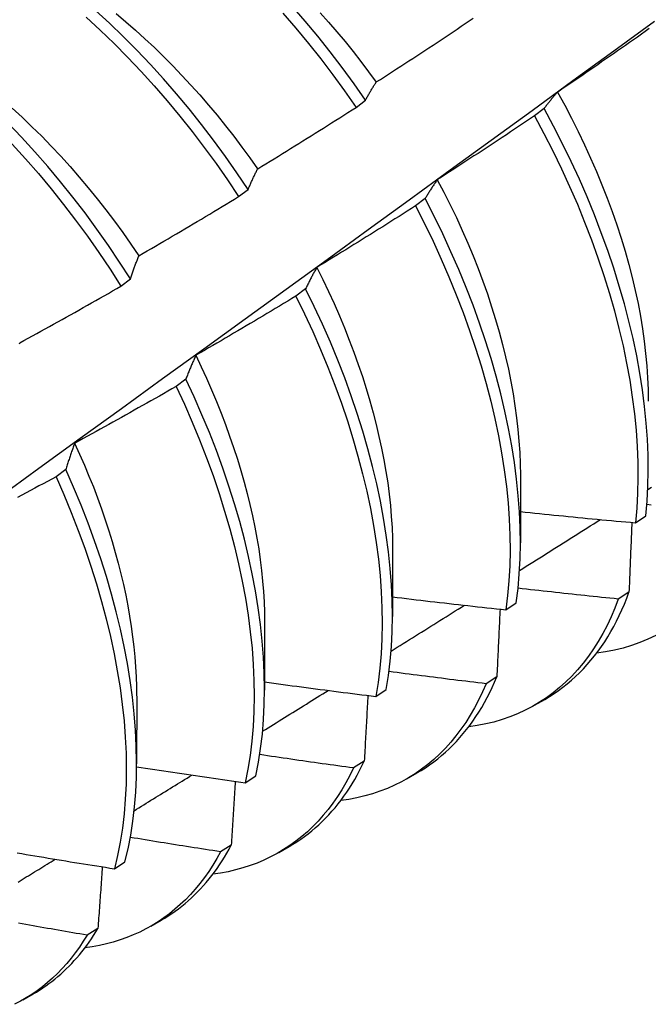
# Model space of a CAD drawing. Header units: inches. Extents: x 14 to 159, y 13 to 97.
# Tile 78 of 89: x 142.795 to 142.966, y 68.636 to 68.904. Entities that reach past the tile are written whole.
import ezdxf

# ---------------------------------------------------------------- set-up
doc = ezdxf.new("R2010")
doc.units = ezdxf.units.IN
doc.header["$MEASUREMENT"] = 0
doc.layers.add('Visible Edges(ANSI)', color=7, linetype='Continuous', lineweight=25)

msp = doc.modelspace()

# ---------------------------------------------------------------- linework, layer by layer
at = {"layer": 'Visible Edges(ANSI)'}
for p, q in [((142.88694, 68.88025), (142.88952, 68.88221)), ((142.93809, 68.87991), (142.93547, 68.87793)), ((142.85499, 68.85595), (142.85758, 68.85792)), ((142.9057, 68.8554), (142.90308, 68.85342)), ((142.82297, 68.8316), (142.82556, 68.83357)), ((142.87322, 68.83085), (142.87059, 68.82887)), ((142.84064, 68.80629), (142.838, 68.8043)), ((142.80796, 68.7817), (142.80531, 68.77972)), ((142.93166, 68.78019), (142.93163, 68.76175)), ((142.96293, 68.76722), (142.96577, 68.76914)), ((142.89686, 68.76015), (142.89683, 68.74171)), ((142.96117, 68.74833), (142.95827, 68.74646)), ((142.92766, 68.74354), (142.93052, 68.74545)), ((142.86206, 68.74011), (142.86203, 68.72167)), ((142.92521, 68.72527), (142.92231, 68.72342)), ((142.89229, 68.71995), (142.89515, 68.72185)), ((142.82726, 68.72007), (142.82724, 68.70163)), ((142.93548, 68.71755), (142.93829, 68.71916)), ((142.88915, 68.70234), (142.88623, 68.70049)), ((142.85679, 68.69646), (142.85966, 68.69836)), ((142.90068, 68.69751), (142.90349, 68.69913)), ((142.85298, 68.67952), (142.85005, 68.67768)), ((142.86588, 68.67747), (142.8687, 68.67909)), ((142.82118, 68.67308), (142.82406, 68.67496)), ((142.8167, 68.65683), (142.81376, 68.655)), ((142.83109, 68.65743), (142.8339, 68.65905)), ((142.79629, 68.63739), (142.7991, 68.63901))]:
    msp.add_line(p, q, dxfattribs=at)
at = {"layer": 'Visible Edges(ANSI)', "flags": 128}
for points in [[(142.75089, 68.90583), (142.75491, 68.90326), (142.75891, 68.90055), (142.76289, 68.89769), (142.76685, 68.89469), (142.77077, 68.89156), (142.77466, 68.8883), (142.77851, 68.88492), (142.78231, 68.88141), (142.78607, 68.87779), (142.78977, 68.87405), (142.79342, 68.87021), (142.797, 68.86626), (142.80052, 68.86222), (142.80396, 68.85808), (142.80734, 68.85385), (142.81063, 68.84955), (142.81385, 68.84516), (142.81698, 68.84071), (142.82002, 68.83618), (142.82297, 68.8316)], [(142.85758, 68.85792), (142.85454, 68.86244), (142.85141, 68.86689), (142.84819, 68.87128), (142.84489, 68.87558), (142.84152, 68.87981), (142.83807, 68.88394), (142.83455, 68.88799), (142.83097, 68.89193), (142.82732, 68.89577), (142.82362, 68.89951), (142.81986, 68.90313), (142.81606, 68.90663)], [(142.82169, 68.90576), (142.82432, 68.90355), (142.82693, 68.90127), (142.82951, 68.89893), (142.83206, 68.89652), (142.83459, 68.89405), (142.83709, 68.89152), (142.83957, 68.88894), (142.842, 68.8863), (142.84441, 68.88361), (142.84678, 68.88087), (142.84911, 68.87808), (142.8514, 68.87525), (142.85366, 68.87237), (142.85587, 68.86945), (142.85803, 68.8665), (142.86016, 68.8635)], [(142.86702, 68.90586), (142.87053, 68.90181), (142.87397, 68.89766), (142.87733, 68.89342), (142.88062, 68.88911), (142.88382, 68.88472), (142.88694, 68.88025)], [(142.88952, 68.88221), (142.88639, 68.88667), (142.88318, 68.89106), (142.87989, 68.89537), (142.87652, 68.8996), (142.87307, 68.90374), (142.86956, 68.90779)], [(142.8772, 68.90595), (142.87947, 68.90339), (142.88172, 68.90078), (142.88393, 68.89813), (142.88611, 68.89544), (142.88824, 68.89271), (142.89035, 68.88994), (142.89241, 68.88713)], [(142.72173, 68.72518), (142.73303, 68.73331), (142.74433, 68.74143), (142.75561, 68.74956), (142.76689, 68.75769), (142.77815, 68.76581), (142.7894, 68.77394), (142.80065, 68.78206), (142.81188, 68.79019), (142.82311, 68.79831), (142.83432, 68.80643), (142.84552, 68.81455), (142.85672, 68.82267), (142.8679, 68.83078), (142.87908, 68.83889), (142.89025, 68.847), (142.9014, 68.85511), (142.91255, 68.86322), (142.92369, 68.87132), (142.93482, 68.87942), (142.94594, 68.88752), (142.95705, 68.89561), (142.96815, 68.9037)], [(142.82556, 68.83357), (142.8226, 68.83815), (142.81955, 68.84267), (142.81642, 68.84712), (142.8132, 68.8515), (142.8099, 68.8558), (142.80652, 68.86002), (142.80306, 68.86415), (142.79954, 68.86818), (142.79595, 68.87212), (142.7923, 68.87596), (142.7886, 68.87969), (142.78484, 68.8833), (142.78103, 68.8868), (142.77718, 68.89017), (142.77329, 68.89342), (142.76936, 68.89654), (142.7654, 68.89953), (142.76142, 68.90238), (142.75742, 68.90508)], [(142.81354, 68.90475), (142.81734, 68.90124), (142.82109, 68.89761), (142.82479, 68.89387), (142.82843, 68.89002), (142.83201, 68.88606), (142.83552, 68.88201), (142.83897, 68.87787), (142.84233, 68.87364), (142.84563, 68.86933), (142.84884, 68.86494), (142.85196, 68.86048), (142.85499, 68.85595)], [(142.89244, 68.88715), (142.89355, 68.88786), (142.89466, 68.88857), (142.89576, 68.88928), (142.89686, 68.89), (142.89797, 68.89071), (142.89907, 68.89143), (142.90017, 68.89215), (142.90127, 68.89286), (142.90237, 68.89358), (142.90347, 68.8943), (142.90457, 68.89502), (142.90567, 68.89575), (142.90677, 68.89647), (142.90787, 68.89719), (142.90897, 68.89792), (142.91006, 68.89865), (142.91116, 68.89937), (142.91225, 68.9001), (142.91335, 68.90083), (142.91444, 68.90156), (142.91553, 68.90229), (142.91663, 68.90302), (142.91772, 68.90376), (142.91881, 68.90449)], [(142.9667, 68.90166), (142.96562, 68.9009), (142.96455, 68.90014), (142.96347, 68.89938), (142.96239, 68.89862), (142.96131, 68.89787), (142.96023, 68.89711), (142.95915, 68.89636), (142.95807, 68.8956), (142.95699, 68.89485), (142.95591, 68.8941), (142.95482, 68.89335), (142.95374, 68.8926), (142.95266, 68.89185), (142.95157, 68.8911), (142.95049, 68.89035), (142.9494, 68.88961), (142.94831, 68.88886), (142.94723, 68.88812), (142.94614, 68.88738), (142.94505, 68.88664), (142.94396, 68.8859), (142.94287, 68.88516), (142.94178, 68.88442)], [(142.88952, 68.88221), (142.88963, 68.88243), (142.88975, 68.88265), (142.88987, 68.88286), (142.88999, 68.88308), (142.89011, 68.88329), (142.89022, 68.88351), (142.89034, 68.88372), (142.89046, 68.88393), (142.89058, 68.88414), (142.8907, 68.88435), (142.89083, 68.88455), (142.89095, 68.88476), (142.89107, 68.88496), (142.89119, 68.88517), (142.89132, 68.88537), (142.89144, 68.88557), (142.89156, 68.88577), (142.89169, 68.88597), (142.89181, 68.88617), (142.89194, 68.88637), (142.89206, 68.88657), (142.89219, 68.88676), (142.89232, 68.88695), (142.89244, 68.88715)], [(142.94178, 68.88442), (142.94162, 68.88424), (142.94146, 68.88407), (142.9413, 68.88389), (142.94114, 68.88371), (142.94098, 68.88353), (142.94082, 68.88335), (142.94067, 68.88317), (142.94051, 68.88298), (142.94036, 68.8828), (142.9402, 68.88262), (142.94005, 68.88243), (142.93989, 68.88224), (142.93974, 68.88205), (142.93959, 68.88186), (142.93943, 68.88167), (142.93928, 68.88148), (142.93913, 68.88129), (142.93898, 68.8811), (142.93883, 68.8809), (142.93868, 68.88071), (142.93853, 68.88051), (142.93838, 68.88031), (142.93823, 68.88011), (142.93809, 68.87991)], [(142.94173, 68.88441), (142.94368, 68.88085), (142.94555, 68.87727), (142.94736, 68.87367), (142.94909, 68.87005), (142.95075, 68.86643), (142.95233, 68.8628), (142.95383, 68.85916), (142.95525, 68.85553), (142.9566, 68.8519), (142.95786, 68.84828), (142.95904, 68.84467), (142.96013, 68.84107), (142.96114, 68.83749), (142.96206, 68.83394), (142.96289, 68.8304), (142.96363, 68.8269), (142.96428, 68.82343), (142.96485, 68.81999), (142.96533, 68.81659), (142.96571, 68.81323), (142.96602, 68.80992), (142.96623, 68.80665), (142.96636, 68.80343), (142.96639, 68.80026)], [(142.7934, 68.88004), (142.7961, 68.87755), (142.79877, 68.87498), (142.80142, 68.87236), (142.80402, 68.86967), (142.8066, 68.86692), (142.80913, 68.86411), (142.81163, 68.86125), (142.81409, 68.85834), (142.8165, 68.85537), (142.81887, 68.85236), (142.82119, 68.8493), (142.82346, 68.8462), (142.82568, 68.84306), (142.82784, 68.83987)], [(142.86018, 68.86354), (142.8613, 68.86422), (142.86243, 68.86491), (142.86355, 68.86559), (142.86467, 68.86628), (142.86579, 68.86697), (142.86691, 68.86766), (142.86802, 68.86835), (142.86914, 68.86904), (142.87026, 68.86974), (142.87138, 68.87043), (142.87249, 68.87112), (142.87361, 68.87182), (142.87472, 68.87252), (142.87584, 68.87322), (142.87695, 68.87391), (142.87806, 68.87461), (142.87917, 68.87532), (142.88028, 68.87602), (142.8814, 68.87672), (142.88251, 68.87742), (142.88362, 68.87813), (142.88472, 68.87884), (142.88583, 68.87954), (142.88694, 68.88025)], [(142.96577, 68.76914), (142.96612, 68.77311), (142.96634, 68.77719), (142.96643, 68.78135), (142.96638, 68.7856), (142.9662, 68.78993), (142.96588, 68.79434), (142.96543, 68.79882), (142.96484, 68.80336), (142.96412, 68.80796), (142.96327, 68.81261), (142.96228, 68.81731), (142.96116, 68.82204), (142.95992, 68.82682), (142.95854, 68.83162), (142.95704, 68.83645), (142.95541, 68.84129), (142.95365, 68.84614), (142.95178, 68.851), (142.94978, 68.85586), (142.94767, 68.86071), (142.94544, 68.86555), (142.9431, 68.87036), (142.94065, 68.87515), (142.93809, 68.87991)], [(142.93547, 68.87793), (142.93438, 68.8772), (142.93329, 68.87646), (142.93219, 68.87573), (142.9311, 68.875), (142.93, 68.87427), (142.92891, 68.87354), (142.92781, 68.87281), (142.92671, 68.87208), (142.92561, 68.87135), (142.92451, 68.87063), (142.92341, 68.8699), (142.92231, 68.86918), (142.92121, 68.86845), (142.92011, 68.86773), (142.91901, 68.86701), (142.91791, 68.86629), (142.9168, 68.86557), (142.9157, 68.86485), (142.91459, 68.86414), (142.91349, 68.86342), (142.91238, 68.86271), (142.91128, 68.86199), (142.91017, 68.86128), (142.90906, 68.86057)], [(142.93547, 68.87793), (142.93803, 68.87317), (142.94047, 68.86838), (142.9428, 68.86356), (142.94502, 68.85872), (142.94713, 68.85387), (142.94911, 68.84901), (142.95098, 68.84416), (142.95272, 68.8393), (142.95434, 68.83446), (142.95584, 68.82964), (142.9572, 68.82484), (142.95844, 68.82006), (142.95955, 68.81533), (142.96052, 68.81063), (142.96137, 68.80599), (142.96208, 68.80139), (142.96265, 68.79686), (142.9631, 68.79238), (142.9634, 68.78798), (142.96358, 68.78366), (142.96362, 68.77941), (142.96352, 68.77525), (142.96329, 68.77119), (142.96293, 68.76722)], [(142.85758, 68.85792), (142.85768, 68.85817), (142.85779, 68.85841), (142.85789, 68.85866), (142.85799, 68.8589), (142.8581, 68.85914), (142.85821, 68.85938), (142.85831, 68.85962), (142.85842, 68.85986), (142.85852, 68.8601), (142.85863, 68.86034), (142.85874, 68.86057), (142.85885, 68.86081), (142.85896, 68.86104), (142.85907, 68.86127), (142.85918, 68.86151), (142.85929, 68.86174), (142.8594, 68.86196), (142.85951, 68.86219), (142.85962, 68.86242), (142.85973, 68.86265), (142.85984, 68.86287), (142.85996, 68.86309), (142.86007, 68.86332), (142.86018, 68.86354)], [(142.90906, 68.86057), (142.90892, 68.86037), (142.90877, 68.86016), (142.90862, 68.85996), (142.90848, 68.85975), (142.90834, 68.85954), (142.90819, 68.85933), (142.90805, 68.85912), (142.90791, 68.85891), (142.90776, 68.8587), (142.90762, 68.85849), (142.90748, 68.85827), (142.90734, 68.85806), (142.9072, 68.85784), (142.90706, 68.85763), (142.90692, 68.85741), (142.90679, 68.85719), (142.90665, 68.85697), (142.90651, 68.85675), (142.90637, 68.85653), (142.90624, 68.8563), (142.9061, 68.85608), (142.90597, 68.85585), (142.90583, 68.85563), (142.9057, 68.8554)], [(142.90903, 68.86055), (142.91083, 68.85713), (142.91255, 68.85369), (142.91421, 68.85024), (142.9158, 68.84678), (142.91732, 68.84332), (142.91877, 68.83985), (142.92014, 68.83638), (142.92144, 68.83292), (142.92266, 68.82946), (142.9238, 68.826), (142.92487, 68.82256), (142.92586, 68.81913), (142.92677, 68.81572), (142.92761, 68.81233), (142.92836, 68.80897), (142.92904, 68.80563), (142.92964, 68.80232), (142.93016, 68.79904), (142.93061, 68.79579), (142.93097, 68.79258), (142.93125, 68.78942), (142.93146, 68.7863), (142.93158, 68.78322), (142.93162, 68.7802)], [(142.82785, 68.83988), (142.82899, 68.84053), (142.83013, 68.84119), (142.83126, 68.84185), (142.8324, 68.84252), (142.83354, 68.84318), (142.83467, 68.84384), (142.8358, 68.8445), (142.83694, 68.84517), (142.83807, 68.84584), (142.8392, 68.8465), (142.84034, 68.84717), (142.84147, 68.84784), (142.8426, 68.84851), (142.84373, 68.84918), (142.84486, 68.84986), (142.84599, 68.85053), (142.84711, 68.8512), (142.84824, 68.85188), (142.84937, 68.85256), (142.85049, 68.85323), (142.85162, 68.85391), (142.85275, 68.85459), (142.85387, 68.85527), (142.85499, 68.85595)], [(142.93052, 68.74545), (142.931, 68.74933), (142.93134, 68.75331), (142.93155, 68.75739), (142.93163, 68.76156), (142.93157, 68.76582), (142.93138, 68.77015), (142.93106, 68.77456), (142.9306, 68.77905), (142.93, 68.78359), (142.92927, 68.78819), (142.92841, 68.79285), (142.92742, 68.79755), (142.92629, 68.80229), (142.92504, 68.80706), (142.92366, 68.81187), (142.92214, 68.8167), (142.92051, 68.82154), (142.91875, 68.82639), (142.91687, 68.83125), (142.91486, 68.83611), (142.91274, 68.84096), (142.91051, 68.84579), (142.90816, 68.85061), (142.9057, 68.8554)], [(142.90308, 68.85342), (142.90197, 68.85271), (142.90086, 68.852), (142.89975, 68.85129), (142.89863, 68.85059), (142.89752, 68.84988), (142.89641, 68.84918), (142.89529, 68.84848), (142.89418, 68.84778), (142.89306, 68.84708), (142.89195, 68.84638), (142.89083, 68.84568), (142.88972, 68.84498), (142.8886, 68.84428), (142.88748, 68.84359), (142.88636, 68.84289), (142.88524, 68.8422), (142.88412, 68.84151), (142.883, 68.84082), (142.88188, 68.84013), (142.88076, 68.83944), (142.87963, 68.83875), (142.87851, 68.83806), (142.87739, 68.83738), (142.87626, 68.83669)], [(142.90308, 68.85342), (142.90553, 68.84862), (142.90787, 68.84381), (142.9101, 68.83897), (142.91221, 68.83412), (142.9142, 68.82926), (142.91607, 68.82441), (142.91783, 68.81955), (142.91945, 68.81471), (142.92095, 68.80988), (142.92233, 68.80508), (142.92357, 68.80031), (142.92469, 68.79557), (142.92567, 68.79087), (142.92652, 68.78622), (142.92724, 68.78162), (142.92782, 68.77708), (142.92827, 68.77261), (142.92859, 68.7682), (142.92877, 68.76387), (142.92882, 68.75962), (142.92873, 68.75546), (142.92851, 68.75139), (142.92815, 68.74741), (142.92766, 68.74354)], [(142.82556, 68.83357), (142.82565, 68.83385), (142.82574, 68.83412), (142.82583, 68.8344), (142.82592, 68.83467), (142.82601, 68.83494), (142.82611, 68.83521), (142.8262, 68.83548), (142.82629, 68.83575), (142.82639, 68.83601), (142.82648, 68.83628), (142.82658, 68.83654), (142.82667, 68.83681), (142.82677, 68.83707), (142.82687, 68.83733), (142.82696, 68.83759), (142.82706, 68.83785), (142.82716, 68.8381), (142.82726, 68.83836), (142.82735, 68.83862), (142.82745, 68.83887), (142.82755, 68.83912), (142.82765, 68.83938), (142.82775, 68.83963), (142.82785, 68.83988)], [(142.87626, 68.83669), (142.87613, 68.83646), (142.876, 68.83623), (142.87587, 68.836), (142.87573, 68.83576), (142.8756, 68.83553), (142.87547, 68.83529), (142.87534, 68.83505), (142.87521, 68.83482), (142.87509, 68.83458), (142.87496, 68.83434), (142.87483, 68.83409), (142.8747, 68.83385), (142.87458, 68.83361), (142.87445, 68.83336), (142.87432, 68.83312), (142.8742, 68.83287), (142.87407, 68.83262), (142.87395, 68.83237), (142.87383, 68.83212), (142.8737, 68.83187), (142.87358, 68.83162), (142.87346, 68.83136), (142.87334, 68.83111), (142.87322, 68.83085)], [(142.87625, 68.8367), (142.87788, 68.83342), (142.87945, 68.83013), (142.88096, 68.82683), (142.8824, 68.82353), (142.88378, 68.82022), (142.88509, 68.81691), (142.88634, 68.8136), (142.88752, 68.8103), (142.88864, 68.807), (142.88968, 68.80371), (142.89066, 68.80043), (142.89157, 68.79717), (142.89241, 68.79393), (142.89317, 68.7907), (142.89387, 68.7875), (142.8945, 68.78433), (142.89505, 68.78118), (142.89553, 68.77806), (142.89594, 68.77498), (142.89627, 68.77193), (142.89652, 68.76893), (142.89671, 68.76596), (142.89681, 68.76304), (142.89684, 68.76016)], [(142.79545, 68.81617), (142.7966, 68.8168), (142.79776, 68.81743), (142.79891, 68.81807), (142.80006, 68.8187), (142.80121, 68.81934), (142.80236, 68.81997), (142.80351, 68.82061), (142.80466, 68.82125), (142.80581, 68.82189), (142.80696, 68.82253), (142.8081, 68.82317), (142.80925, 68.82381), (142.8104, 68.82446), (142.81154, 68.8251), (142.81269, 68.82575), (142.81383, 68.82639), (142.81498, 68.82704), (142.81612, 68.82769), (142.81726, 68.82834), (142.8184, 68.82899), (142.81955, 68.82964), (142.82069, 68.83029), (142.82183, 68.83095), (142.82297, 68.8316)], [(142.89515, 68.72185), (142.89575, 68.72564), (142.89622, 68.72952), (142.89656, 68.73351), (142.89676, 68.7376), (142.89683, 68.74177), (142.89677, 68.74603), (142.89657, 68.75037), (142.89623, 68.75479), (142.89577, 68.75927), (142.89516, 68.76382), (142.89443, 68.76843), (142.89356, 68.77308), (142.89256, 68.77779), (142.89142, 68.78253), (142.89016, 68.78731), (142.88877, 68.79212), (142.88725, 68.79694), (142.88561, 68.80179), (142.88384, 68.80664), (142.88195, 68.8115), (142.87994, 68.81636), (142.87781, 68.82121), (142.87557, 68.82604), (142.87322, 68.83085)], [(142.87059, 68.82887), (142.86946, 68.82819), (142.86833, 68.82751), (142.86721, 68.82683), (142.86608, 68.82615), (142.86495, 68.82547), (142.86382, 68.8248), (142.86269, 68.82412), (142.86156, 68.82345), (142.86043, 68.82277), (142.85929, 68.8221), (142.85816, 68.82143), (142.85703, 68.82076), (142.85589, 68.82009), (142.85476, 68.81942), (142.85362, 68.81876), (142.85249, 68.81809), (142.85135, 68.81742), (142.85022, 68.81676), (142.84908, 68.8161), (142.84794, 68.81544), (142.8468, 68.81478), (142.84566, 68.81412), (142.84452, 68.81346), (142.84338, 68.8128)], [(142.87059, 68.82887), (142.87293, 68.82405), (142.87517, 68.81922), (142.87729, 68.81437), (142.87929, 68.80951), (142.88117, 68.80465), (142.88293, 68.7998), (142.88456, 68.79496), (142.88607, 68.79013), (142.88745, 68.78533), (142.8887, 68.78055), (142.88983, 68.77581), (142.89082, 68.77111), (142.89168, 68.76646), (142.8924, 68.76185), (142.893, 68.75731), (142.89345, 68.75283), (142.89378, 68.74842), (142.89397, 68.74409), (142.89402, 68.73983), (142.89394, 68.73567), (142.89373, 68.73159), (142.89338, 68.72761), (142.8929, 68.72373), (142.89229, 68.71995)], [(142.79536, 68.81589), (142.79545, 68.81617)], [(142.84338, 68.8128), (142.84326, 68.81254), (142.84314, 68.81228), (142.84302, 68.81202), (142.8429, 68.81176), (142.84279, 68.81149), (142.84267, 68.81123), (142.84255, 68.81096), (142.84243, 68.8107), (142.84232, 68.81043), (142.8422, 68.81016), (142.84209, 68.80989), (142.84197, 68.80962), (142.84186, 68.80935), (142.84175, 68.80908), (142.84163, 68.8088), (142.84152, 68.80853), (142.84141, 68.80825), (142.8413, 68.80797), (142.84118, 68.8077), (142.84107, 68.80742), (142.84096, 68.80714), (142.84085, 68.80685), (142.84075, 68.80657), (142.84064, 68.80629)], [(142.84333, 68.8128), (142.84482, 68.80967), (142.84625, 68.80653), (142.84763, 68.80338), (142.84894, 68.80023), (142.8502, 68.79708), (142.8514, 68.79394), (142.85254, 68.79079), (142.85362, 68.78765), (142.85464, 68.78452), (142.85559, 68.78141), (142.85648, 68.7783), (142.8573, 68.77521), (142.85807, 68.77214), (142.85876, 68.76909), (142.85939, 68.76606), (142.85995, 68.76306), (142.86044, 68.76008), (142.86086, 68.75713), (142.86122, 68.75421), (142.86151, 68.75133), (142.86173, 68.74848), (142.86189, 68.74566), (142.86198, 68.74289), (142.86201, 68.74015)], [(142.838, 68.8043), (142.83686, 68.80365), (142.83571, 68.80299), (142.83457, 68.80234), (142.83343, 68.80169), (142.83228, 68.80104), (142.83114, 68.80039), (142.82999, 68.79974), (142.82884, 68.7991), (142.82769, 68.79845), (142.82655, 68.79781), (142.8254, 68.79716), (142.82425, 68.79652), (142.8231, 68.79588), (142.82195, 68.79524), (142.8208, 68.7946), (142.81965, 68.79396), (142.81849, 68.79332), (142.81734, 68.79269), (142.81619, 68.79205), (142.81504, 68.79142), (142.81388, 68.79078), (142.81273, 68.79015), (142.81157, 68.78952), (142.81041, 68.78889)], [(142.838, 68.8043), (142.84024, 68.79947), (142.84237, 68.79462), (142.84437, 68.78976), (142.84626, 68.7849), (142.84803, 68.78005), (142.84967, 68.7752), (142.85118, 68.77038), (142.85257, 68.76557), (142.85383, 68.76079), (142.85496, 68.75605), (142.85596, 68.75135), (142.85683, 68.74669), (142.85756, 68.74209), (142.85817, 68.73754), (142.85863, 68.73306), (142.85896, 68.72864), (142.85916, 68.7243), (142.85922, 68.72004), (142.85915, 68.71587), (142.85894, 68.71179), (142.8586, 68.7078), (142.85813, 68.70391), (142.85753, 68.70013), (142.85679, 68.69646)], [(142.85966, 68.69836), (142.86039, 68.70204), (142.86098, 68.70583), (142.86145, 68.70972), (142.86178, 68.71371), (142.86197, 68.7178), (142.86203, 68.72198), (142.86196, 68.72625), (142.86175, 68.7306), (142.86141, 68.73501), (142.86094, 68.7395), (142.86033, 68.74405), (142.85958, 68.74866), (142.8587, 68.75332), (142.85769, 68.75803), (142.85655, 68.76277), (142.85528, 68.76755), (142.85389, 68.77236), (142.85236, 68.77719), (142.85071, 68.78204), (142.84893, 68.78689), (142.84704, 68.79175), (142.84502, 68.79661), (142.84289, 68.80145), (142.84064, 68.80629)], [(142.81041, 68.78889), (142.81031, 68.7886), (142.8102, 68.78831), (142.81009, 68.78803), (142.80999, 68.78774), (142.80988, 68.78744), (142.80977, 68.78715), (142.80967, 68.78686), (142.80956, 68.78656), (142.80946, 68.78627), (142.80936, 68.78597), (142.80925, 68.78567), (142.80915, 68.78537), (142.80905, 68.78507), (142.80895, 68.78477), (142.80885, 68.78447), (142.80875, 68.78417), (142.80865, 68.78386), (142.80855, 68.78356), (142.80845, 68.78325), (142.80835, 68.78294), (142.80825, 68.78263), (142.80815, 68.78233), (142.80805, 68.78201), (142.80796, 68.7817)], [(142.81038, 68.78887), (142.81173, 68.7859), (142.81303, 68.78292), (142.81428, 68.77993), (142.81547, 68.77695), (142.81661, 68.77396), (142.81769, 68.77099), (142.81872, 68.76801), (142.81968, 68.76505), (142.82059, 68.76209), (142.82144, 68.75914), (142.82223, 68.75621), (142.82297, 68.75329), (142.82364, 68.75039), (142.82426, 68.74751), (142.82482, 68.74465), (142.82532, 68.74181), (142.82576, 68.73899), (142.82615, 68.7362), (142.82647, 68.73344), (142.82674, 68.7307), (142.82694, 68.728), (142.82709, 68.72533), (142.82718, 68.72269), (142.82721, 68.72009)], [(142.80531, 68.77972), (142.80415, 68.77909), (142.803, 68.77846), (142.80184, 68.77784), (142.80068, 68.77722), (142.79952, 68.77659), (142.79835, 68.77597), (142.79719, 68.77535), (142.79603, 68.77473), (142.79487, 68.77411)], [(142.80531, 68.77972), (142.80744, 68.77487), (142.80946, 68.77001), (142.81135, 68.76515), (142.81313, 68.7603), (142.81478, 68.75545), (142.8163, 68.75062), (142.8177, 68.74582), (142.81896, 68.74104), (142.8201, 68.73629), (142.82111, 68.73159), (142.82198, 68.72693), (142.82273, 68.72232), (142.82333, 68.71777), (142.82381, 68.71328), (142.82415, 68.70886), (142.82435, 68.70452), (142.82442, 68.70026), (142.82436, 68.69608), (142.82416, 68.69199), (142.82383, 68.688), (142.82337, 68.6841), (142.82277, 68.68032), (142.82204, 68.67664), (142.82118, 68.67308)], [(142.82406, 68.67496), (142.82491, 68.67853), (142.82563, 68.68222), (142.82622, 68.68601), (142.82667, 68.68991), (142.82699, 68.69391), (142.82718, 68.69801), (142.82724, 68.7022), (142.82715, 68.70647), (142.82694, 68.71082), (142.82659, 68.71524), (142.8261, 68.71973), (142.82549, 68.72429), (142.82473, 68.7289), (142.82385, 68.73356), (142.82283, 68.73827), (142.82168, 68.74302), (142.82041, 68.7478), (142.819, 68.75261), (142.81747, 68.75744), (142.81581, 68.76229), (142.81403, 68.76714), (142.81212, 68.772), (142.8101, 68.77686), (142.80796, 68.7817)], [(142.9663, 68.77626), (142.9673, 68.7769)], [(142.96722, 68.77203), (142.96605, 68.77214)], [(142.93164, 68.77025), (142.93294, 68.77011), (142.93425, 68.76998), (142.93555, 68.76984), (142.93685, 68.76971), (142.93815, 68.76958), (142.93945, 68.76945), (142.94076, 68.76932), (142.94206, 68.76919), (142.94336, 68.76906), (142.94467, 68.76893), (142.94597, 68.7688), (142.94727, 68.76867), (142.94858, 68.76855), (142.94988, 68.76842), (142.95118, 68.7683), (142.95249, 68.76818), (142.95379, 68.76805), (142.9551, 68.76793), (142.9564, 68.76781), (142.95771, 68.76769), (142.95901, 68.76757), (142.96032, 68.76745), (142.96162, 68.76734), (142.96293, 68.76722)], [(142.93139, 68.75421), (142.93231, 68.75479), (142.93323, 68.75536), (142.93414, 68.75594), (142.93506, 68.75652), (142.93598, 68.7571), (142.9369, 68.75768), (142.93781, 68.75826), (142.93873, 68.75884), (142.93965, 68.75941), (142.94057, 68.75999), (142.94149, 68.76057), (142.9424, 68.76115), (142.94332, 68.76173), (142.94424, 68.76231), (142.94516, 68.76289), (142.94607, 68.76347), (142.94699, 68.76405), (142.94791, 68.76463), (142.94882, 68.7652), (142.94974, 68.76578), (142.95066, 68.76636), (142.95158, 68.76694), (142.95249, 68.76752), (142.95341, 68.7681)], [(142.96195, 68.76731), (142.96192, 68.76652), (142.96188, 68.76573), (142.96185, 68.76495), (142.96182, 68.76416), (142.96179, 68.76337), (142.96176, 68.76259), (142.96173, 68.7618), (142.9617, 68.76101), (142.96166, 68.76022), (142.96163, 68.75943), (142.9616, 68.75864), (142.96157, 68.75785), (142.96154, 68.75706), (142.9615, 68.75627), (142.96147, 68.75548), (142.96144, 68.75468), (142.9614, 68.75389), (142.96137, 68.7531), (142.96134, 68.7523), (142.9613, 68.75151), (142.96127, 68.75071), (142.96124, 68.74992), (142.9612, 68.74912), (142.96117, 68.74833)], [(142.95827, 68.74646), (142.95713, 68.74657), (142.95599, 68.74669), (142.95486, 68.74681), (142.95372, 68.74692), (142.95258, 68.74704), (142.95145, 68.74716), (142.95031, 68.74728), (142.94917, 68.7474), (142.94804, 68.74752), (142.9469, 68.74764), (142.94576, 68.74776), (142.94463, 68.74788), (142.94349, 68.748), (142.94236, 68.74813), (142.94122, 68.74825), (142.94008, 68.74838), (142.93895, 68.7485), (142.93781, 68.74863), (142.93668, 68.74875), (142.93554, 68.74888), (142.93441, 68.74901), (142.93327, 68.74914), (142.93214, 68.74927), (142.931, 68.7494)], [(142.93829, 68.71916), (142.93956, 68.71992), (142.94081, 68.72073), (142.94203, 68.72157), (142.94322, 68.72245), (142.94439, 68.72338), (142.94553, 68.72435), (142.94665, 68.72536), (142.94774, 68.7264), (142.9488, 68.72749), (142.94983, 68.72862), (142.95083, 68.72979), (142.95181, 68.73099), (142.95276, 68.73224), (142.95367, 68.73352), (142.95456, 68.73484), (142.95542, 68.73619), (142.95625, 68.73759), (142.95704, 68.73902), (142.95781, 68.74048), (142.95854, 68.74198), (142.95925, 68.74352), (142.95992, 68.74509), (142.96056, 68.74669), (142.96117, 68.74833)], [(142.89684, 68.74706), (142.89812, 68.7469), (142.8994, 68.74675), (142.90069, 68.74659), (142.90197, 68.74644), (142.90325, 68.74629), (142.90454, 68.74613), (142.90582, 68.74598), (142.9071, 68.74583), (142.90839, 68.74568), (142.90967, 68.74554), (142.91096, 68.74539), (142.91224, 68.74524), (142.91352, 68.74509), (142.91481, 68.74495), (142.91609, 68.7448), (142.91738, 68.74466), (142.91866, 68.74452), (142.91995, 68.74438), (142.92123, 68.74423), (142.92252, 68.74409), (142.92381, 68.74395), (142.92509, 68.74381), (142.92638, 68.74368), (142.92766, 68.74354)], [(142.95827, 68.74646), (142.95732, 68.744), (142.95631, 68.74161), (142.95522, 68.7393), (142.95406, 68.73708), (142.95283, 68.73493), (142.95152, 68.73287), (142.95015, 68.7309), (142.94871, 68.72901), (142.94721, 68.72722), (142.94564, 68.72551), (142.944, 68.72389), (142.94231, 68.72237), (142.94055, 68.72094), (142.93873, 68.71961), (142.93685, 68.71837), (142.93492, 68.71723), (142.93293, 68.71618), (142.93088, 68.71524), (142.92878, 68.71439), (142.92664, 68.71364), (142.92444, 68.713), (142.92219, 68.71246), (142.9199, 68.71201), (142.91757, 68.71167)], [(142.89646, 68.73229), (142.89729, 68.73281), (142.89812, 68.73333), (142.89895, 68.73385), (142.89978, 68.73437), (142.90062, 68.73489), (142.90145, 68.73541), (142.90228, 68.73593), (142.90311, 68.73645), (142.90394, 68.73697), (142.90477, 68.73749), (142.9056, 68.73801), (142.90643, 68.73853), (142.90726, 68.73905), (142.90809, 68.73957), (142.90892, 68.74009), (142.90976, 68.74061), (142.91059, 68.74114), (142.91142, 68.74166), (142.91225, 68.74218), (142.91308, 68.7427), (142.91391, 68.74322), (142.91474, 68.74374), (142.91557, 68.74426), (142.9164, 68.74478)], [(142.9261, 68.74371), (142.92606, 68.74294), (142.92603, 68.74218), (142.92599, 68.74141), (142.92596, 68.74065), (142.92592, 68.73989), (142.92589, 68.73912), (142.92585, 68.73835), (142.92581, 68.73759), (142.92578, 68.73682), (142.92574, 68.73605), (142.92571, 68.73529), (142.92567, 68.73452), (142.92563, 68.73375), (142.92559, 68.73298), (142.92556, 68.73221), (142.92552, 68.73144), (142.92548, 68.73067), (142.92544, 68.7299), (142.92541, 68.72913), (142.92537, 68.72836), (142.92533, 68.72759), (142.92529, 68.72682), (142.92525, 68.72605), (142.92521, 68.72527)], [(142.96844, 68.73658), (142.96631, 68.73555), (142.96412, 68.73464), (142.96188, 68.73383), (142.95958, 68.73313), (142.95722, 68.73255), (142.95482, 68.73207), (142.95237, 68.73171)], [(142.92231, 68.72342), (142.9212, 68.72355), (142.9201, 68.72368), (142.919, 68.72381), (142.9179, 68.72394), (142.9168, 68.72408), (142.9157, 68.72421), (142.9146, 68.72434), (142.91349, 68.72448), (142.91239, 68.72461), (142.91129, 68.72475), (142.91019, 68.72489), (142.90909, 68.72503), (142.90799, 68.72516), (142.90689, 68.7253), (142.90579, 68.72544), (142.90469, 68.72558), (142.90359, 68.72572), (142.90249, 68.72586), (142.90139, 68.72601), (142.90029, 68.72615), (142.89919, 68.72629), (142.8981, 68.72644), (142.897, 68.72658), (142.8959, 68.72672)], [(142.86204, 68.72392), (142.8633, 68.72374), (142.86455, 68.72357), (142.86581, 68.7234), (142.86707, 68.72323), (142.86833, 68.72306), (142.86959, 68.72289), (142.87085, 68.72272), (142.87211, 68.72255), (142.87337, 68.72238), (142.87463, 68.72221), (142.87589, 68.72205), (142.87715, 68.72188), (142.87841, 68.72172), (142.87967, 68.72155), (142.88093, 68.72139), (142.88219, 68.72123), (142.88345, 68.72106), (142.88471, 68.7209), (142.88597, 68.72074), (142.88724, 68.72058), (142.8885, 68.72042), (142.88976, 68.72027), (142.89102, 68.72011), (142.89229, 68.71995)], [(142.90349, 68.69913), (142.90467, 68.69982), (142.90582, 68.70056), (142.90695, 68.70133), (142.90806, 68.70214), (142.90914, 68.70298), (142.91021, 68.70385), (142.91125, 68.70477), (142.91227, 68.70571), (142.91326, 68.70669), (142.91424, 68.7077), (142.91518, 68.70875), (142.91611, 68.70983), (142.91701, 68.71094), (142.91788, 68.71209), (142.91873, 68.71327), (142.91955, 68.71448), (142.92035, 68.71572), (142.92113, 68.71699), (142.92187, 68.7183), (142.9226, 68.71963), (142.92329, 68.721), (142.92396, 68.72239), (142.9246, 68.72382), (142.92521, 68.72527)], [(142.86151, 68.71051), (142.86226, 68.71097), (142.863, 68.71143), (142.86374, 68.71189), (142.86449, 68.71236), (142.86523, 68.71282), (142.86597, 68.71328), (142.86672, 68.71374), (142.86746, 68.7142), (142.8682, 68.71467), (142.86895, 68.71513), (142.86969, 68.71559), (142.87043, 68.71605), (142.87118, 68.71652), (142.87192, 68.71698), (142.87266, 68.71744), (142.87341, 68.7179), (142.87415, 68.71837), (142.87489, 68.71883), (142.87564, 68.71929), (142.87638, 68.71975), (142.87712, 68.72022), (142.87786, 68.72068), (142.87861, 68.72114), (142.87935, 68.72161)], [(142.92231, 68.72342), (142.92133, 68.72117), (142.92028, 68.71899), (142.91917, 68.71688), (142.918, 68.71485), (142.91677, 68.7129), (142.91547, 68.71102), (142.91411, 68.70922), (142.91269, 68.7075), (142.91122, 68.70586), (142.90968, 68.70431), (142.90809, 68.70283), (142.90644, 68.70144), (142.90474, 68.70014), (142.90298, 68.69892), (142.90117, 68.69779), (142.89931, 68.69675), (142.8974, 68.69579), (142.89545, 68.69493), (142.89344, 68.69415), (142.89139, 68.69347), (142.8893, 68.69287), (142.88716, 68.69237), (142.88499, 68.69195), (142.88277, 68.69163)], [(142.89014, 68.72022), (142.8901, 68.71948), (142.89006, 68.71874), (142.89002, 68.71799), (142.88998, 68.71725), (142.88994, 68.71651), (142.8899, 68.71577), (142.88986, 68.71502), (142.88982, 68.71428), (142.88978, 68.71354), (142.88974, 68.71279), (142.8897, 68.71205), (142.88966, 68.7113), (142.88962, 68.71056), (142.88958, 68.70981), (142.88953, 68.70907), (142.88949, 68.70832), (142.88945, 68.70757), (142.88941, 68.70683), (142.88937, 68.70608), (142.88932, 68.70533), (142.88928, 68.70458), (142.88924, 68.70383), (142.88919, 68.70309), (142.88915, 68.70234)], [(142.88623, 68.70049), (142.88517, 68.70063), (142.88411, 68.70078), (142.88304, 68.70092), (142.88198, 68.70107), (142.88091, 68.70122), (142.87985, 68.70137), (142.87879, 68.70151), (142.87773, 68.70166), (142.87666, 68.70181), (142.8756, 68.70196), (142.87454, 68.70211), (142.87347, 68.70226), (142.87241, 68.70242), (142.87135, 68.70257), (142.87029, 68.70272), (142.86923, 68.70287), (142.86816, 68.70303), (142.8671, 68.70318), (142.86604, 68.70334), (142.86498, 68.70349), (142.86392, 68.70365), (142.86286, 68.70381), (142.8618, 68.70396), (142.86074, 68.70412)], [(142.8687, 68.67909), (142.86977, 68.67973), (142.87083, 68.68039), (142.87187, 68.68109), (142.87289, 68.68182), (142.87389, 68.68258), (142.87488, 68.68337), (142.87584, 68.68419), (142.87679, 68.68503), (142.87772, 68.68591), (142.87862, 68.68681), (142.87951, 68.68774), (142.88038, 68.6887), (142.88123, 68.68969), (142.88205, 68.69071), (142.88286, 68.69175), (142.88364, 68.69282), (142.88441, 68.69392), (142.88515, 68.69504), (142.88587, 68.6962), (142.88657, 68.69737), (142.88725, 68.69858), (142.88791, 68.6998), (142.88854, 68.70106), (142.88915, 68.70234)], [(142.82723, 68.70083), (142.82846, 68.70064), (142.82969, 68.70045), (142.83092, 68.70026), (142.83215, 68.70008), (142.83338, 68.69989), (142.83461, 68.6997), (142.83584, 68.69952), (142.83707, 68.69933), (142.8383, 68.69915), (142.83953, 68.69896), (142.84077, 68.69878), (142.842, 68.6986), (142.84323, 68.69842), (142.84446, 68.69824), (142.84569, 68.69806), (142.84693, 68.69788), (142.84816, 68.6977), (142.84939, 68.69752), (142.85062, 68.69734), (142.85186, 68.69716), (142.85309, 68.69699), (142.85432, 68.69681), (142.85556, 68.69664), (142.85679, 68.69646)], [(142.88623, 68.70049), (142.88523, 68.69845), (142.88417, 68.69647), (142.88305, 68.69456), (142.88187, 68.69272), (142.88064, 68.69094), (142.87936, 68.68924), (142.87802, 68.68761), (142.87663, 68.68605), (142.87518, 68.68456), (142.87369, 68.68315), (142.87214, 68.68182), (142.87055, 68.68056), (142.86891, 68.67937), (142.86722, 68.67827), (142.86548, 68.67724), (142.8637, 68.67629), (142.86188, 68.67542), (142.86001, 68.67463), (142.8581, 68.67392), (142.85615, 68.67329), (142.85416, 68.67274), (142.85213, 68.67228), (142.85007, 68.67189), (142.84797, 68.67159)], [(142.82655, 68.68887), (142.82721, 68.68927), (142.82786, 68.68968), (142.82852, 68.69008), (142.82917, 68.69049), (142.82983, 68.69089), (142.83048, 68.69129), (142.83114, 68.6917), (142.83179, 68.6921), (142.83244, 68.69251), (142.8331, 68.69291), (142.83375, 68.69331), (142.83441, 68.69372), (142.83506, 68.69412), (142.83572, 68.69453), (142.83637, 68.69493), (142.83702, 68.69533), (142.83768, 68.69574), (142.83833, 68.69614), (142.83899, 68.69655), (142.83964, 68.69695), (142.84029, 68.69736), (142.84095, 68.69776), (142.8416, 68.69817), (142.84226, 68.69857)], [(142.85408, 68.69685), (142.85403, 68.69613), (142.85399, 68.69541), (142.85394, 68.69469), (142.8539, 68.69397), (142.85386, 68.69325), (142.85381, 68.69253), (142.85377, 68.69181), (142.85372, 68.69109), (142.85368, 68.69037), (142.85363, 68.68965), (142.85358, 68.68893), (142.85354, 68.68821), (142.85349, 68.68748), (142.85345, 68.68676), (142.8534, 68.68604), (142.85335, 68.68532), (142.85331, 68.68459), (142.85326, 68.68387), (142.85322, 68.68314), (142.85317, 68.68242), (142.85312, 68.6817), (142.85307, 68.68097), (142.85303, 68.68025), (142.85298, 68.67952)], [(142.85005, 68.67768), (142.84903, 68.67784), (142.848, 68.678), (142.84698, 68.67815), (142.84596, 68.67831), (142.84493, 68.67847), (142.84391, 68.67863), (142.84289, 68.67879), (142.84187, 68.67895), (142.84084, 68.67911), (142.83982, 68.67928), (142.8388, 68.67944), (142.83778, 68.6796), (142.83675, 68.67976), (142.83573, 68.67993), (142.83471, 68.68009), (142.83369, 68.68026), (142.83267, 68.68042), (142.83164, 68.68059), (142.83062, 68.68075), (142.8296, 68.68092), (142.82858, 68.68109), (142.82756, 68.68126), (142.82654, 68.68143), (142.82552, 68.68159)], [(142.8339, 68.65905), (142.83487, 68.65963), (142.83584, 68.66023), (142.83679, 68.66086), (142.83772, 68.66151), (142.83864, 68.66219), (142.83954, 68.66289), (142.84043, 68.66362), (142.8413, 68.66437), (142.84215, 68.66515), (142.84299, 68.66594), (142.84382, 68.66677), (142.84463, 68.66761), (142.84542, 68.66848), (142.84619, 68.66937), (142.84695, 68.67029), (142.84769, 68.67122), (142.84841, 68.67218), (142.84912, 68.67317), (142.8498, 68.67417), (142.85047, 68.6752), (142.85113, 68.67625), (142.85176, 68.67732), (142.85238, 68.67841), (142.85298, 68.67952)], [(142.79477, 68.6774), (142.79597, 68.6772), (142.79717, 68.67699), (142.79837, 68.67679), (142.79957, 68.67659), (142.80077, 68.67639), (142.80197, 68.67619), (142.80316, 68.67599), (142.80436, 68.67579), (142.80556, 68.67559), (142.80676, 68.6754), (142.80796, 68.6752), (142.80916, 68.675), (142.81037, 68.67481), (142.81157, 68.67461), (142.81277, 68.67442), (142.81397, 68.67423), (142.81517, 68.67403), (142.81637, 68.67384), (142.81757, 68.67365), (142.81878, 68.67346), (142.81998, 68.67327), (142.82118, 68.67308)], [(142.79497, 68.66945), (142.79554, 68.6698), (142.7961, 68.67014), (142.79667, 68.67049), (142.79723, 68.67083), (142.79779, 68.67118), (142.79836, 68.67153), (142.79892, 68.67187), (142.79948, 68.67222), (142.80005, 68.67256), (142.80061, 68.67291), (142.80117, 68.67325), (142.80174, 68.6736), (142.8023, 68.67395), (142.80286, 68.67429), (142.80343, 68.67464), (142.80399, 68.67498), (142.80455, 68.67533), (142.80512, 68.67568)], [(142.85005, 68.67768), (142.84903, 68.67584), (142.84796, 68.67405), (142.84684, 68.67233), (142.84567, 68.67067), (142.84446, 68.66907), (142.84319, 68.66753), (142.84188, 68.66606), (142.84052, 68.66466), (142.83912, 68.66332), (142.83767, 68.66204), (142.83617, 68.66084), (142.83464, 68.6597), (142.83306, 68.65863), (142.83144, 68.65763), (142.82978, 68.6567), (142.82808, 68.65584), (142.82634, 68.65506), (142.82456, 68.65434), (142.82275, 68.65369), (142.8209, 68.65312), (142.81902, 68.65262), (142.8171, 68.65219), (142.81515, 68.65184), (142.81317, 68.65155)], [(142.8179, 68.6736), (142.81785, 68.6729), (142.8178, 68.6722), (142.81776, 68.67151), (142.81771, 68.67081), (142.81766, 68.67012), (142.81761, 68.66942), (142.81756, 68.66872), (142.81751, 68.66802), (142.81746, 68.66733), (142.81741, 68.66663), (142.81736, 68.66593), (142.81731, 68.66523), (142.81726, 68.66453), (142.81721, 68.66383), (142.81716, 68.66313), (142.81711, 68.66243), (142.81706, 68.66173), (142.81701, 68.66103), (142.81696, 68.66033), (142.81691, 68.65963), (142.81686, 68.65893), (142.8168, 68.65823), (142.81675, 68.65753), (142.8167, 68.65683)], [(142.81376, 68.655), (142.81278, 68.65516), (142.8118, 68.65533), (142.81082, 68.6555), (142.80984, 68.65567), (142.80886, 68.65584), (142.80788, 68.65601), (142.8069, 68.65618), (142.80592, 68.65635), (142.80494, 68.65652), (142.80396, 68.65669), (142.80298, 68.65686), (142.802, 68.65704), (142.80102, 68.65721), (142.80004, 68.65738), (142.79906, 68.65756), (142.79808, 68.65773), (142.7971, 68.6579), (142.79612, 68.65808), (142.79514, 68.65825)], [(142.7991, 68.63901), (142.79998, 68.63953), (142.80085, 68.64007), (142.8017, 68.64063), (142.80255, 68.64121), (142.80338, 68.64181), (142.8042, 68.64243), (142.805, 68.64307), (142.8058, 68.64373), (142.80658, 68.6444), (142.80735, 68.6451), (142.80811, 68.64582), (142.80885, 68.64655), (142.80958, 68.64731), (142.81029, 68.64808), (142.811, 68.64887), (142.81169, 68.64968), (142.81236, 68.65051), (142.81302, 68.65136), (142.81367, 68.65223), (142.81431, 68.65311), (142.81493, 68.65401), (142.81553, 68.65493), (142.81612, 68.65587), (142.8167, 68.65683)], [(142.81376, 68.655), (142.81274, 68.65334), (142.81167, 68.65174), (142.81056, 68.6502), (142.8094, 68.64871), (142.80821, 68.64728), (142.80697, 68.6459), (142.80569, 68.64459), (142.80437, 68.64333), (142.80301, 68.64213), (142.80161, 68.64098), (142.80018, 68.6399), (142.7987, 68.63888), (142.79719, 68.63792), (142.79565, 68.63703), (142.79406, 68.63619)]]:
    msp.add_lwpolyline(points, dxfattribs=at)

doc.saveas('drawing.dxf')
